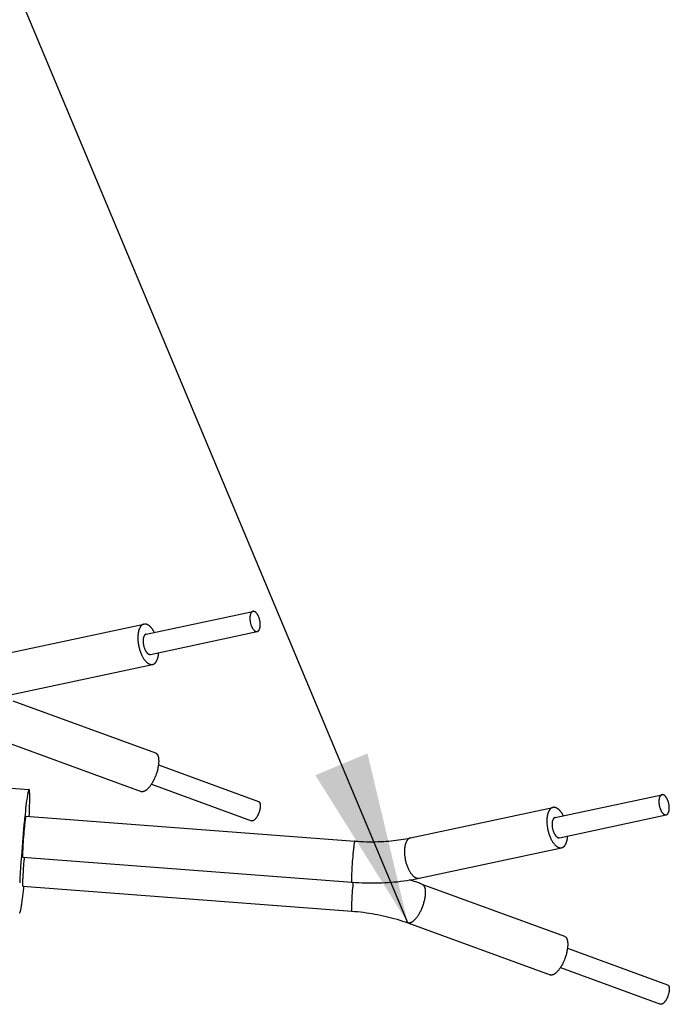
# Model space of a CAD drawing. Extents: x 0 to 1189, y 0 to 841.
# Tile 53 of 84: x 433 to 445, y 110 to 127. Entities that reach past the tile are written whole.
import ezdxf

# ---------------------------------------------------------------- set-up
doc = ezdxf.new("R2010")
doc.units = 0
doc.header["$LTSCALE"] = 65.395
doc.layers.get('0').update_dxf_attribs({"linetype": 'CONTINUOUS'})
doc.layers.add('mg_3b_BL7', color=7, linetype='CONTINUOUS')
doc.styles.get("Standard").update_dxf_attribs({"font": 'txt', "width": 0.8})
doc.dimstyles.get("Standard").update_dxf_attribs({"dimtxt": 3, "dimasz": 3, "dimexe": 2, "dimexo": 0, "dimtad": 1, "dimtxsty": 'STANDARD', "dimblk": '_ARROW_FILLED', "dimblk1": '_ARROW_FILLED', "dimblk2": '_ARROW_FILLED', "dimcen": 0.09, "dimazin": 3, "dimtol": 1, "dimtp": 0.01, "dimtm": 0.01, "dimtfac": 1, "dimtofl": 0, "dimtmove": 0, "dimatfit": 3, "dimtolj": 1})

# ---------------------------------------------------------------- blocks, each defined once
blk = doc.blocks.new('_ARROW_FILLED')
at = {"color": 0, "linetype": 'BYBLOCK'}
blk.add_solid([(0, 0), (-1, 0.1667), (-1, -0.1667)], dxfattribs=at)
blk = doc.blocks.new('MG_3B_BL7', base_point=(346.87, 129.966))
at = {"layer": 'mg_3b_BL7', "color": 2, "linetype": 'CONTINUOUS'}
for p, q in [((435.587, 116.187), (437.451, 116.586)), ((433.065, 115.831), (435.549, 116.363)), ((435.662, 115.835), (437.526, 116.234)), ((433.216, 115.127), (435.7, 115.659)), ((433.264, 115.024), (435.748, 114.116)), ((415.613, 114.833), (433.545, 113.475)), ((433.017, 114.348), (435.501, 113.439)), ((435.802, 113.904), (437.55, 113.265)), ((435.679, 113.566), (437.427, 112.927)), ((442.724, 112.986), (444.587, 113.385)), ((440.202, 112.63), (442.686, 113.162)), ((433.49, 113.009), (439.228, 112.574)), ((442.799, 112.634), (444.663, 113.033)), ((440.352, 111.926), (442.837, 112.458)), ((433.436, 112.291), (439.174, 111.856)), ((433.436, 111.787), (439.174, 111.352)), ((440.401, 111.823), (442.885, 110.915)), ((440.153, 111.147), (442.638, 110.239)), ((442.939, 110.704), (444.687, 110.065)), ((442.815, 110.365), (444.563, 109.726))]:
    blk.add_line(p, q, dxfattribs=at)
for points in [[(437.451, 116.586), (437.449, 116.585), (437.448, 116.585), (437.446, 116.584), (437.444, 116.584), (437.443, 116.583), (437.441, 116.583), (437.44, 116.582), (437.439, 116.581), (437.437, 116.58), (437.436, 116.579), (437.434, 116.578), (437.433, 116.577), (437.432, 116.576), (437.43, 116.575), (437.429, 116.574), (437.427, 116.572), (437.426, 116.571), (437.425, 116.569), (437.423, 116.568), (437.422, 116.566), (437.421, 116.564), (437.42, 116.563), (437.418, 116.561), (437.417, 116.559), (437.416, 116.557), (437.415, 116.556), (437.414, 116.554), (437.413, 116.552), (437.413, 116.55), (437.412, 116.548), (437.411, 116.546), (437.41, 116.544), (437.409, 116.541), (437.408, 116.538), (437.407, 116.535), (437.406, 116.532), (437.405, 116.529), (437.404, 116.526), (437.403, 116.523), (437.403, 116.52), (437.402, 116.517), (437.401, 116.513), (437.401, 116.51), (437.4, 116.507), (437.4, 116.504), (437.399, 116.501), (437.399, 116.498), (437.399, 116.495)], [(437.578, 116.325), (437.579, 116.333), (437.579, 116.34), (437.579, 116.348), (437.579, 116.356), (437.579, 116.364), (437.579, 116.371), (437.578, 116.379), (437.578, 116.387), (437.577, 116.394), (437.576, 116.402), (437.575, 116.41), (437.573, 116.417), (437.572, 116.425), (437.57, 116.433), (437.568, 116.441), (437.566, 116.448), (437.564, 116.456), (437.562, 116.464), (437.559, 116.471), (437.557, 116.479), (437.554, 116.486), (437.551, 116.493), (437.547, 116.5), (437.544, 116.508), (437.541, 116.514), (437.538, 116.52), (437.534, 116.526), (437.53, 116.532), (437.527, 116.538), (437.523, 116.544), (437.52, 116.547), (437.517, 116.551), (437.515, 116.554), (437.512, 116.557), (437.509, 116.561), (437.506, 116.564), (437.502, 116.567), (437.499, 116.57), (437.497, 116.571), (437.494, 116.573), (437.492, 116.575), (437.489, 116.577), (437.487, 116.578), (437.484, 116.58), (437.481, 116.581), (437.479, 116.582), (437.476, 116.583), (437.473, 116.584), (437.47, 116.585), (437.467, 116.586), (437.465, 116.586), (437.462, 116.586), (437.459, 116.587), (437.456, 116.587), (437.453, 116.586), (437.451, 116.586)], [(437.399, 116.495), (437.398, 116.487), (437.398, 116.479), (437.397, 116.471), (437.397, 116.464), (437.397, 116.456), (437.398, 116.448), (437.398, 116.441), (437.399, 116.433), (437.4, 116.425), (437.401, 116.417), (437.402, 116.41), (437.403, 116.402), (437.405, 116.394), (437.407, 116.387), (437.408, 116.379), (437.41, 116.371), (437.413, 116.364), (437.415, 116.356), (437.417, 116.349), (437.42, 116.341), (437.423, 116.334), (437.426, 116.326), (437.429, 116.319), (437.433, 116.312), (437.436, 116.306), (437.439, 116.3), (437.443, 116.294), (437.446, 116.288), (437.45, 116.282), (437.454, 116.276), (437.457, 116.273), (437.459, 116.269), (437.462, 116.266), (437.465, 116.262), (437.468, 116.259), (437.471, 116.256), (437.474, 116.253), (437.478, 116.25), (437.48, 116.248), (437.483, 116.246), (437.485, 116.245), (437.487, 116.243), (437.49, 116.241), (437.493, 116.24), (437.495, 116.239), (437.498, 116.237), (437.501, 116.236), (437.504, 116.235), (437.506, 116.235), (437.509, 116.234), (437.512, 116.233), (437.515, 116.233), (437.518, 116.233), (437.52, 116.233), (437.523, 116.233), (437.526, 116.234)], [(435.549, 116.363), (435.546, 116.362), (435.543, 116.361), (435.54, 116.36), (435.537, 116.359), (435.534, 116.358), (435.531, 116.357), (435.528, 116.355), (435.525, 116.354), (435.523, 116.352), (435.52, 116.35), (435.517, 116.348), (435.514, 116.346), (435.512, 116.344), (435.509, 116.342), (435.506, 116.339), (435.503, 116.336), (435.5, 116.333), (435.497, 116.33), (435.495, 116.327), (435.492, 116.323), (435.49, 116.32), (435.487, 116.317), (435.485, 116.313), (435.483, 116.31), (435.481, 116.306), (435.479, 116.303), (435.477, 116.299), (435.475, 116.295), (435.473, 116.291), (435.472, 116.288), (435.47, 116.284), (435.468, 116.28), (435.466, 116.274), (435.464, 116.268), (435.462, 116.262), (435.46, 116.256), (435.458, 116.25), (435.456, 116.243), (435.455, 116.237), (435.453, 116.231), (435.452, 116.225), (435.451, 116.218), (435.45, 116.212), (435.449, 116.206), (435.448, 116.199), (435.447, 116.193), (435.446, 116.187), (435.446, 116.18)], [(435.731, 116.218), (435.727, 116.225), (435.723, 116.232), (435.719, 116.239), (435.715, 116.246), (435.711, 116.252), (435.707, 116.259), (435.703, 116.266), (435.698, 116.272), (435.693, 116.279), (435.689, 116.285), (435.685, 116.29), (435.681, 116.295), (435.676, 116.3), (435.672, 116.305), (435.668, 116.31), (435.663, 116.314), (435.659, 116.319), (435.654, 116.323), (435.651, 116.327), (435.647, 116.33), (435.643, 116.333), (435.639, 116.336), (435.635, 116.339), (435.631, 116.342), (435.627, 116.345), (435.623, 116.347), (435.619, 116.35), (435.615, 116.351), (435.612, 116.353), (435.609, 116.355), (435.606, 116.356), (435.602, 116.357), (435.599, 116.359), (435.595, 116.36), (435.592, 116.361), (435.588, 116.362), (435.585, 116.363), (435.581, 116.363), (435.578, 116.364), (435.574, 116.364), (435.571, 116.364), (435.567, 116.365), (435.563, 116.365), (435.56, 116.364), (435.556, 116.364), (435.553, 116.364), (435.549, 116.363)], [(437.526, 116.234), (437.528, 116.234), (437.529, 116.235), (437.531, 116.235), (437.532, 116.236), (437.534, 116.236), (437.535, 116.237), (437.537, 116.238), (437.538, 116.239), (437.539, 116.239), (437.541, 116.24), (437.542, 116.241), (437.544, 116.242), (437.545, 116.243), (437.546, 116.245), (437.548, 116.246), (437.549, 116.247), (437.551, 116.249), (437.552, 116.25), (437.553, 116.252), (437.555, 116.254), (437.556, 116.255), (437.557, 116.257), (437.558, 116.259), (437.559, 116.26), (437.56, 116.262), (437.561, 116.264), (437.562, 116.266), (437.563, 116.268), (437.564, 116.27), (437.565, 116.271), (437.566, 116.273), (437.567, 116.275), (437.568, 116.278), (437.569, 116.281), (437.57, 116.284), (437.571, 116.287), (437.572, 116.291), (437.573, 116.294), (437.573, 116.297), (437.574, 116.3), (437.575, 116.303), (437.575, 116.306), (437.576, 116.309), (437.576, 116.312), (437.577, 116.316), (437.577, 116.319), (437.578, 116.322), (437.578, 116.325)], [(435.446, 116.18), (435.444, 116.165), (435.443, 116.15), (435.443, 116.134), (435.443, 116.119), (435.443, 116.103), (435.444, 116.088), (435.445, 116.073), (435.446, 116.057), (435.448, 116.042), (435.45, 116.026), (435.452, 116.011), (435.455, 115.996), (435.458, 115.98), (435.461, 115.965), (435.465, 115.949), (435.469, 115.934), (435.474, 115.919), (435.478, 115.903), (435.483, 115.888), (435.489, 115.873), (435.494, 115.859), (435.5, 115.844), (435.507, 115.83), (435.513, 115.815), (435.519, 115.805), (435.524, 115.794), (435.53, 115.784), (435.536, 115.773), (435.543, 115.763), (435.549, 115.753), (435.556, 115.744), (435.562, 115.735), (435.568, 115.727), (435.575, 115.72), (435.582, 115.712), (435.589, 115.705), (435.596, 115.698), (435.604, 115.691), (435.609, 115.687), (435.614, 115.683), (435.619, 115.68), (435.624, 115.676), (435.63, 115.673), (435.635, 115.67), (435.641, 115.667), (435.647, 115.664), (435.653, 115.662), (435.658, 115.661), (435.663, 115.66), (435.669, 115.659), (435.674, 115.658), (435.679, 115.657), (435.684, 115.657), (435.69, 115.657), (435.695, 115.658), (435.7, 115.659)], [(435.535, 116.096), (435.535, 116.088), (435.534, 116.08), (435.534, 116.073), (435.534, 116.065), (435.534, 116.057), (435.534, 116.049), (435.535, 116.042), (435.536, 116.034), (435.536, 116.026), (435.537, 116.019), (435.539, 116.011), (435.54, 116.003), (435.541, 115.996), (435.543, 115.988), (435.545, 115.98), (435.547, 115.972), (435.549, 115.965), (435.551, 115.957), (435.554, 115.95), (435.557, 115.942), (435.559, 115.935), (435.562, 115.928), (435.566, 115.92), (435.569, 115.913), (435.572, 115.907), (435.576, 115.901), (435.579, 115.895), (435.583, 115.889), (435.587, 115.883), (435.59, 115.877), (435.593, 115.874), (435.596, 115.87), (435.598, 115.867), (435.601, 115.863), (435.604, 115.86), (435.608, 115.857), (435.611, 115.854), (435.614, 115.851), (435.617, 115.849), (435.619, 115.848), (435.621, 115.846), (435.624, 115.844), (435.627, 115.843), (435.629, 115.841), (435.632, 115.84), (435.635, 115.839), (435.637, 115.838), (435.64, 115.837), (435.643, 115.836), (435.646, 115.835), (435.648, 115.835), (435.651, 115.834), (435.654, 115.834), (435.657, 115.834), (435.66, 115.834), (435.662, 115.835)], [(435.587, 116.187), (435.586, 116.187), (435.584, 116.186), (435.582, 116.186), (435.581, 116.185), (435.579, 116.184), (435.578, 116.184), (435.577, 116.183), (435.575, 116.182), (435.574, 116.181), (435.572, 116.181), (435.571, 116.18), (435.57, 116.179), (435.568, 116.178), (435.567, 116.176), (435.565, 116.175), (435.564, 116.173), (435.562, 116.172), (435.561, 116.17), (435.56, 116.169), (435.558, 116.167), (435.557, 116.166), (435.556, 116.164), (435.555, 116.162), (435.554, 116.16), (435.553, 116.159), (435.552, 116.157), (435.551, 116.155), (435.55, 116.153), (435.549, 116.151), (435.548, 116.149), (435.547, 116.147), (435.547, 116.145), (435.545, 116.142), (435.544, 116.139), (435.543, 116.136), (435.542, 116.133), (435.541, 116.13), (435.541, 116.127), (435.54, 116.124), (435.539, 116.121), (435.538, 116.118), (435.538, 116.115), (435.537, 116.112), (435.537, 116.108), (435.536, 116.105), (435.536, 116.102), (435.536, 116.099), (435.535, 116.096)], [(435.7, 115.659), (435.703, 115.66), (435.706, 115.661), (435.71, 115.662), (435.713, 115.663), (435.716, 115.664), (435.719, 115.665), (435.721, 115.667), (435.724, 115.668), (435.727, 115.67), (435.73, 115.672), (435.733, 115.674), (435.735, 115.676), (435.738, 115.678), (435.741, 115.68), (435.744, 115.683), (435.747, 115.686), (435.75, 115.689), (435.752, 115.692), (435.755, 115.695), (435.758, 115.699), (435.76, 115.702), (435.762, 115.705), (435.765, 115.709), (435.767, 115.712), (435.769, 115.716), (435.771, 115.719), (435.773, 115.723), (435.775, 115.727), (435.776, 115.731), (435.778, 115.734), (435.78, 115.738), (435.781, 115.742), (435.784, 115.748), (435.786, 115.754), (435.788, 115.76), (435.79, 115.766), (435.792, 115.772), (435.793, 115.779), (435.795, 115.785), (435.796, 115.791), (435.798, 115.797), (435.799, 115.804), (435.8, 115.81), (435.801, 115.816), (435.802, 115.823), (435.803, 115.829), (435.803, 115.835), (435.804, 115.842)], [(435.748, 114.116), (435.751, 114.115), (435.754, 114.114), (435.756, 114.112), (435.758, 114.111), (435.761, 114.109), (435.763, 114.108), (435.765, 114.106), (435.767, 114.104), (435.769, 114.102), (435.771, 114.1), (435.773, 114.098), (435.775, 114.096), (435.777, 114.094), (435.778, 114.091), (435.78, 114.089), (435.782, 114.086), (435.783, 114.084), (435.785, 114.081), (435.786, 114.079), (435.788, 114.076), (435.789, 114.073), (435.79, 114.071), (435.791, 114.068), (435.792, 114.065), (435.794, 114.062), (435.795, 114.06), (435.796, 114.057), (435.796, 114.054), (435.797, 114.051), (435.799, 114.047), (435.8, 114.042), (435.801, 114.037), (435.802, 114.033), (435.803, 114.028), (435.803, 114.024), (435.804, 114.019), (435.805, 114.015), (435.805, 114.01), (435.806, 114.006), (435.806, 114.001), (435.806, 113.997), (435.806, 113.992), (435.807, 113.984), (435.807, 113.976), (435.807, 113.968), (435.807, 113.96), (435.806, 113.952), (435.806, 113.944), (435.806, 113.936), (435.805, 113.928), (435.804, 113.92)], [(435.804, 113.92), (435.802, 113.903), (435.8, 113.887), (435.797, 113.87), (435.794, 113.854), (435.791, 113.838), (435.787, 113.821), (435.783, 113.805), (435.778, 113.789), (435.773, 113.773), (435.768, 113.757), (435.763, 113.741), (435.756, 113.723), (435.75, 113.705), (435.742, 113.688), (435.735, 113.67), (435.727, 113.653), (435.72, 113.639), (435.713, 113.626), (435.706, 113.612), (435.699, 113.599), (435.691, 113.586), (435.683, 113.573), (435.676, 113.562), (435.668, 113.55), (435.66, 113.539), (435.652, 113.529), (435.644, 113.518), (435.635, 113.508), (435.63, 113.502), (435.624, 113.495), (435.619, 113.49), (435.613, 113.484), (435.607, 113.478), (435.6, 113.472), (435.594, 113.467), (435.587, 113.462), (435.583, 113.459), (435.579, 113.456), (435.574, 113.454), (435.57, 113.451), (435.566, 113.449), (435.561, 113.447), (435.556, 113.445), (435.552, 113.443), (435.547, 113.441), (435.543, 113.439), (435.538, 113.438), (435.533, 113.437), (435.529, 113.437), (435.524, 113.436), (435.519, 113.436), (435.515, 113.436), (435.51, 113.437), (435.506, 113.438), (435.501, 113.439)], [(433.545, 113.475), (433.544, 113.475), (433.543, 113.474), (433.542, 113.474), (433.541, 113.473), (433.54, 113.472), (433.54, 113.471), (433.539, 113.47), (433.539, 113.468), (433.538, 113.467), (433.537, 113.464), (433.536, 113.46), (433.535, 113.457), (433.534, 113.454), (433.533, 113.451), (433.532, 113.447), (433.531, 113.443), (433.529, 113.437), (433.528, 113.43), (433.526, 113.424), (433.525, 113.417), (433.523, 113.41), (433.522, 113.403), (433.519, 113.389), (433.517, 113.375), (433.515, 113.361), (433.513, 113.348), (433.509, 113.325), (433.506, 113.301), (433.502, 113.278), (433.497, 113.236), (433.491, 113.195), (433.485, 113.144), (433.48, 113.094), (433.474, 113.044), (433.469, 112.993)], [(433.548, 113.005), (433.55, 113.054), (433.552, 113.103), (433.554, 113.152), (433.555, 113.2), (433.556, 113.241), (433.557, 113.281), (433.557, 113.304), (433.557, 113.327), (433.557, 113.349), (433.557, 113.363), (433.557, 113.376), (433.556, 113.39), (433.556, 113.403), (433.556, 113.41), (433.555, 113.417), (433.555, 113.423), (433.555, 113.43), (433.554, 113.436), (433.553, 113.443), (433.553, 113.446), (433.553, 113.45), (433.552, 113.454), (433.552, 113.457), (433.551, 113.46), (433.55, 113.463), (433.55, 113.467), (433.549, 113.468), (433.549, 113.469), (433.549, 113.47), (433.548, 113.471), (433.548, 113.473), (433.547, 113.473), (433.546, 113.474), (433.546, 113.475), (433.545, 113.475)], [(444.535, 113.294), (444.535, 113.286), (444.534, 113.278), (444.534, 113.271), (444.534, 113.263), (444.534, 113.255), (444.535, 113.247), (444.535, 113.24), (444.536, 113.232), (444.537, 113.224), (444.538, 113.217), (444.539, 113.209), (444.54, 113.201), (444.542, 113.193), (444.543, 113.186), (444.545, 113.178), (444.547, 113.17), (444.549, 113.163), (444.552, 113.155), (444.554, 113.148), (444.557, 113.14), (444.56, 113.133), (444.563, 113.125), (444.566, 113.118), (444.569, 113.111), (444.573, 113.105), (444.576, 113.099), (444.579, 113.093), (444.583, 113.087), (444.587, 113.081), (444.591, 113.075), (444.593, 113.072), (444.596, 113.068), (444.599, 113.065), (444.602, 113.061), (444.605, 113.058), (444.608, 113.055), (444.611, 113.052), (444.615, 113.049), (444.617, 113.047), (444.619, 113.045), (444.622, 113.044), (444.624, 113.042), (444.627, 113.041), (444.629, 113.039), (444.632, 113.038), (444.635, 113.037), (444.638, 113.035), (444.64, 113.035), (444.643, 113.034), (444.646, 113.033), (444.649, 113.033), (444.652, 113.032), (444.654, 113.032), (444.657, 113.032), (444.66, 113.032), (444.663, 113.033)], [(444.587, 113.385), (444.586, 113.385), (444.584, 113.384), (444.583, 113.384), (444.581, 113.383), (444.58, 113.382), (444.578, 113.382), (444.577, 113.381), (444.575, 113.38), (444.574, 113.379), (444.573, 113.378), (444.571, 113.377), (444.57, 113.377), (444.569, 113.375), (444.567, 113.374), (444.566, 113.373), (444.564, 113.371), (444.563, 113.37), (444.561, 113.368), (444.56, 113.367), (444.559, 113.365), (444.558, 113.363), (444.556, 113.362), (444.555, 113.36), (444.554, 113.358), (444.553, 113.356), (444.552, 113.355), (444.551, 113.353), (444.55, 113.351), (444.549, 113.349), (444.549, 113.347), (444.548, 113.345), (444.547, 113.343), (444.546, 113.34), (444.545, 113.337), (444.544, 113.334), (444.543, 113.331), (444.542, 113.328), (444.541, 113.325), (444.54, 113.322), (444.539, 113.319), (444.539, 113.316), (444.538, 113.313), (444.538, 113.309), (444.537, 113.306), (444.537, 113.303), (444.536, 113.3), (444.536, 113.297), (444.535, 113.294)], [(444.715, 113.124), (444.715, 113.132), (444.716, 113.14), (444.716, 113.147), (444.716, 113.155), (444.716, 113.163), (444.716, 113.17), (444.715, 113.178), (444.714, 113.186), (444.714, 113.194), (444.713, 113.201), (444.711, 113.209), (444.71, 113.217), (444.708, 113.224), (444.707, 113.232), (444.705, 113.24), (444.703, 113.247), (444.701, 113.255), (444.698, 113.263), (444.696, 113.27), (444.693, 113.278), (444.69, 113.285), (444.687, 113.292), (444.684, 113.3), (444.681, 113.307), (444.678, 113.313), (444.674, 113.319), (444.671, 113.325), (444.667, 113.331), (444.663, 113.337), (444.659, 113.343), (444.657, 113.346), (444.654, 113.35), (444.651, 113.353), (444.649, 113.356), (444.646, 113.36), (444.642, 113.363), (444.639, 113.366), (444.636, 113.369), (444.633, 113.371), (444.631, 113.372), (444.628, 113.374), (444.626, 113.376), (444.623, 113.377), (444.621, 113.379), (444.618, 113.38), (444.615, 113.381), (444.613, 113.382), (444.61, 113.383), (444.607, 113.384), (444.604, 113.385), (444.601, 113.385), (444.599, 113.386), (444.596, 113.386), (444.593, 113.386), (444.59, 113.385), (444.587, 113.385)], [(437.578, 113.168), (437.577, 113.159), (437.576, 113.151), (437.575, 113.143), (437.573, 113.135), (437.571, 113.126), (437.569, 113.118), (437.567, 113.11), (437.565, 113.102), (437.563, 113.094), (437.56, 113.086), (437.557, 113.078), (437.555, 113.07), (437.552, 113.062), (437.548, 113.054), (437.545, 113.047), (437.542, 113.039), (437.538, 113.031), (437.534, 113.024), (437.53, 113.016), (437.526, 113.009), (437.522, 113.001), (437.517, 112.994), (437.514, 112.988), (437.51, 112.983), (437.506, 112.977), (437.502, 112.972), (437.498, 112.967), (437.494, 112.962), (437.491, 112.958), (437.488, 112.955), (437.485, 112.952), (437.482, 112.949), (437.479, 112.947), (437.476, 112.944), (437.473, 112.941), (437.469, 112.939), (437.467, 112.937), (437.465, 112.936), (437.463, 112.934), (437.461, 112.933), (437.459, 112.932), (437.456, 112.931), (437.454, 112.93), (437.452, 112.929), (437.45, 112.928), (437.447, 112.927), (437.445, 112.927), (437.443, 112.926), (437.44, 112.926), (437.438, 112.926), (437.436, 112.926), (437.433, 112.926), (437.431, 112.926), (437.429, 112.927), (437.427, 112.927)], [(437.55, 113.265), (437.551, 113.265), (437.553, 113.264), (437.554, 113.264), (437.555, 113.263), (437.556, 113.262), (437.557, 113.261), (437.558, 113.261), (437.56, 113.26), (437.561, 113.259), (437.562, 113.258), (437.562, 113.257), (437.563, 113.256), (437.564, 113.254), (437.565, 113.253), (437.566, 113.252), (437.567, 113.251), (437.568, 113.25), (437.568, 113.248), (437.569, 113.247), (437.57, 113.246), (437.57, 113.244), (437.571, 113.243), (437.572, 113.242), (437.572, 113.24), (437.573, 113.239), (437.573, 113.237), (437.574, 113.236), (437.574, 113.235), (437.575, 113.233), (437.575, 113.231), (437.576, 113.229), (437.576, 113.226), (437.577, 113.224), (437.577, 113.222), (437.578, 113.22), (437.578, 113.217), (437.578, 113.215), (437.578, 113.213), (437.579, 113.21), (437.579, 113.208), (437.579, 113.206), (437.579, 113.204), (437.579, 113.2), (437.579, 113.196), (437.579, 113.192), (437.579, 113.188), (437.579, 113.184), (437.579, 113.18), (437.579, 113.176), (437.578, 113.172), (437.578, 113.168)], [(442.686, 113.162), (442.683, 113.161), (442.68, 113.16), (442.677, 113.159), (442.674, 113.158), (442.671, 113.157), (442.668, 113.156), (442.665, 113.154), (442.662, 113.153), (442.659, 113.151), (442.657, 113.149), (442.654, 113.147), (442.651, 113.145), (442.649, 113.143), (442.646, 113.141), (442.642, 113.138), (442.64, 113.135), (442.637, 113.132), (442.634, 113.129), (442.631, 113.126), (442.629, 113.123), (442.627, 113.119), (442.624, 113.116), (442.622, 113.112), (442.62, 113.109), (442.618, 113.105), (442.616, 113.102), (442.614, 113.098), (442.612, 113.094), (442.61, 113.09), (442.608, 113.087), (442.607, 113.083), (442.605, 113.079), (442.603, 113.073), (442.601, 113.067), (442.599, 113.061), (442.597, 113.055), (442.595, 113.049), (442.593, 113.042), (442.592, 113.036), (442.59, 113.03), (442.589, 113.024), (442.588, 113.017), (442.587, 113.011), (442.586, 113.005), (442.585, 112.999), (442.584, 112.992), (442.583, 112.986), (442.582, 112.98)], [(442.867, 113.017), (442.864, 113.024), (442.86, 113.031), (442.856, 113.038), (442.852, 113.045), (442.848, 113.051), (442.844, 113.058), (442.839, 113.065), (442.835, 113.071), (442.83, 113.078), (442.825, 113.084), (442.821, 113.089), (442.817, 113.094), (442.813, 113.099), (442.809, 113.104), (442.805, 113.109), (442.8, 113.114), (442.796, 113.118), (442.791, 113.123), (442.787, 113.126), (442.784, 113.129), (442.78, 113.132), (442.776, 113.135), (442.772, 113.138), (442.768, 113.141), (442.764, 113.144), (442.76, 113.146), (442.755, 113.149), (442.752, 113.151), (442.749, 113.152), (442.746, 113.154), (442.742, 113.155), (442.739, 113.156), (442.736, 113.158), (442.732, 113.159), (442.729, 113.16), (442.725, 113.161), (442.722, 113.162), (442.718, 113.162), (442.714, 113.163), (442.711, 113.163), (442.707, 113.164), (442.704, 113.164), (442.7, 113.164), (442.697, 113.164), (442.693, 113.163), (442.69, 113.163), (442.686, 113.162)], [(444.663, 113.033), (444.664, 113.033), (444.666, 113.034), (444.667, 113.034), (444.669, 113.035), (444.67, 113.035), (444.672, 113.036), (444.673, 113.037), (444.675, 113.038), (444.676, 113.038), (444.678, 113.039), (444.679, 113.04), (444.68, 113.041), (444.682, 113.042), (444.683, 113.044), (444.685, 113.045), (444.686, 113.046), (444.688, 113.048), (444.689, 113.049), (444.69, 113.051), (444.691, 113.053), (444.693, 113.054), (444.694, 113.056), (444.695, 113.058), (444.696, 113.06), (444.697, 113.061), (444.698, 113.063), (444.699, 113.065), (444.7, 113.067), (444.701, 113.069), (444.702, 113.071), (444.703, 113.073), (444.703, 113.074), (444.704, 113.077), (444.706, 113.08), (444.707, 113.084), (444.708, 113.087), (444.708, 113.09), (444.709, 113.093), (444.71, 113.096), (444.711, 113.099), (444.711, 113.102), (444.712, 113.105), (444.713, 113.108), (444.713, 113.111), (444.714, 113.115), (444.714, 113.118), (444.714, 113.121), (444.715, 113.124)], [(433.49, 113.009), (433.49, 113.009), (433.489, 113.009), (433.489, 113.009), (433.489, 113.008), (433.489, 113.008), (433.488, 113.007), (433.488, 113.007), (433.488, 113.006), (433.488, 113.006), (433.487, 113.005), (433.487, 113.003), (433.487, 113.002), (433.486, 113.001), (433.486, 113), (433.486, 112.998), (433.485, 112.997), (433.485, 112.995), (433.484, 112.992), (433.484, 112.99), (433.483, 112.987), (433.483, 112.985), (433.482, 112.982), (433.481, 112.977), (433.48, 112.972), (433.479, 112.966), (433.479, 112.961), (433.477, 112.953), (433.476, 112.944), (433.475, 112.935), (433.473, 112.92), (433.471, 112.904), (433.469, 112.886), (433.467, 112.867), (433.463, 112.83)], [(442.582, 112.98), (442.581, 112.964), (442.58, 112.949), (442.58, 112.933), (442.579, 112.918), (442.58, 112.903), (442.58, 112.887), (442.582, 112.872), (442.583, 112.856), (442.585, 112.841), (442.587, 112.825), (442.589, 112.81), (442.592, 112.795), (442.595, 112.779), (442.598, 112.764), (442.602, 112.748), (442.606, 112.733), (442.61, 112.718), (442.615, 112.703), (442.62, 112.687), (442.625, 112.673), (442.631, 112.658), (442.637, 112.643), (442.643, 112.629), (442.65, 112.614), (442.656, 112.604), (442.661, 112.593), (442.667, 112.583), (442.673, 112.572), (442.679, 112.562), (442.686, 112.552), (442.693, 112.543), (442.699, 112.534), (442.705, 112.527), (442.712, 112.519), (442.719, 112.511), (442.726, 112.504), (442.733, 112.497), (442.741, 112.49), (442.745, 112.486), (442.751, 112.482), (442.756, 112.479), (442.761, 112.475), (442.767, 112.472), (442.772, 112.469), (442.778, 112.466), (442.784, 112.464), (442.79, 112.461), (442.795, 112.46), (442.8, 112.459), (442.805, 112.458), (442.811, 112.457), (442.816, 112.456), (442.821, 112.456), (442.827, 112.457), (442.832, 112.457), (442.837, 112.458)], [(442.724, 112.986), (442.722, 112.986), (442.721, 112.985), (442.719, 112.985), (442.718, 112.984), (442.716, 112.984), (442.715, 112.983), (442.713, 112.982), (442.712, 112.981), (442.71, 112.981), (442.709, 112.98), (442.708, 112.979), (442.706, 112.978), (442.705, 112.977), (442.704, 112.975), (442.702, 112.974), (442.701, 112.973), (442.699, 112.971), (442.698, 112.97), (442.697, 112.968), (442.695, 112.966), (442.694, 112.965), (442.693, 112.963), (442.692, 112.961), (442.691, 112.959), (442.69, 112.958), (442.689, 112.956), (442.688, 112.954), (442.687, 112.952), (442.686, 112.95), (442.685, 112.948), (442.684, 112.946), (442.683, 112.945), (442.682, 112.942), (442.681, 112.939), (442.68, 112.935), (442.679, 112.932), (442.678, 112.929), (442.677, 112.926), (442.677, 112.923), (442.676, 112.92), (442.675, 112.917), (442.675, 112.914), (442.674, 112.911), (442.674, 112.907), (442.673, 112.904), (442.673, 112.901), (442.672, 112.898), (442.672, 112.895)], [(433.463, 112.83), (433.459, 112.785), (433.455, 112.74), (433.451, 112.696), (433.447, 112.651), (433.444, 112.604), (433.441, 112.558), (433.438, 112.515), (433.436, 112.471), (433.435, 112.446), (433.434, 112.422), (433.433, 112.397), (433.432, 112.381), (433.432, 112.366), (433.432, 112.353), (433.432, 112.34), (433.432, 112.333), (433.432, 112.326), (433.432, 112.319), (433.432, 112.315), (433.432, 112.311), (433.432, 112.307), (433.433, 112.303), (433.433, 112.301), (433.433, 112.299), (433.433, 112.298), (433.434, 112.296), (433.434, 112.294), (433.434, 112.293), (433.434, 112.293), (433.435, 112.292), (433.435, 112.292), (433.435, 112.291), (433.436, 112.291)], [(442.672, 112.895), (442.671, 112.887), (442.671, 112.879), (442.671, 112.872), (442.671, 112.864), (442.671, 112.856), (442.671, 112.849), (442.672, 112.841), (442.672, 112.833), (442.673, 112.825), (442.674, 112.818), (442.675, 112.81), (442.677, 112.802), (442.678, 112.795), (442.68, 112.787), (442.682, 112.779), (442.684, 112.772), (442.686, 112.764), (442.688, 112.756), (442.691, 112.749), (442.693, 112.741), (442.696, 112.734), (442.699, 112.727), (442.702, 112.719), (442.706, 112.712), (442.709, 112.706), (442.712, 112.7), (442.716, 112.694), (442.719, 112.688), (442.723, 112.682), (442.727, 112.676), (442.73, 112.673), (442.732, 112.669), (442.735, 112.666), (442.738, 112.663), (442.741, 112.659), (442.744, 112.656), (442.748, 112.653), (442.751, 112.65), (442.753, 112.648), (442.756, 112.647), (442.758, 112.645), (442.761, 112.643), (442.763, 112.642), (442.766, 112.64), (442.769, 112.639), (442.771, 112.638), (442.774, 112.637), (442.777, 112.636), (442.78, 112.635), (442.782, 112.634), (442.785, 112.634), (442.788, 112.633), (442.791, 112.633), (442.794, 112.633), (442.797, 112.634), (442.799, 112.634)], [(439.228, 112.574), (439.279, 112.571), (439.33, 112.568), (439.38, 112.566), (439.431, 112.564), (439.482, 112.563), (439.533, 112.563), (439.583, 112.563), (439.634, 112.565), (439.685, 112.566), (439.736, 112.569), (439.778, 112.572), (439.821, 112.575), (439.864, 112.579), (439.906, 112.583), (439.949, 112.588), (439.991, 112.594), (440.033, 112.6), (440.076, 112.606), (440.118, 112.614), (440.16, 112.622), (440.202, 112.63)], [(440.202, 112.63), (440.198, 112.63), (440.195, 112.629), (440.192, 112.628), (440.189, 112.627), (440.186, 112.625), (440.183, 112.624), (440.18, 112.622), (440.177, 112.621), (440.175, 112.619), (440.172, 112.617), (440.169, 112.616), (440.167, 112.614), (440.164, 112.612), (440.161, 112.609), (440.158, 112.606), (440.155, 112.603), (440.152, 112.6), (440.149, 112.597), (440.147, 112.594), (440.144, 112.591), (440.142, 112.587), (440.14, 112.584), (440.137, 112.581), (440.135, 112.577), (440.133, 112.574), (440.131, 112.57), (440.129, 112.566), (440.127, 112.562), (440.125, 112.559), (440.124, 112.555), (440.122, 112.551), (440.121, 112.547), (440.118, 112.541), (440.116, 112.535), (440.114, 112.529), (440.112, 112.523), (440.11, 112.517), (440.109, 112.511), (440.107, 112.504), (440.106, 112.498), (440.104, 112.492), (440.103, 112.486), (440.102, 112.479), (440.101, 112.473), (440.1, 112.467), (440.099, 112.46), (440.098, 112.454), (440.098, 112.448)], [(442.837, 112.458), (442.84, 112.459), (442.843, 112.46), (442.846, 112.461), (442.849, 112.462), (442.852, 112.463), (442.855, 112.464), (442.858, 112.466), (442.861, 112.468), (442.864, 112.469), (442.867, 112.471), (442.869, 112.473), (442.872, 112.475), (442.875, 112.477), (442.878, 112.48), (442.881, 112.482), (442.884, 112.485), (442.886, 112.488), (442.889, 112.491), (442.892, 112.494), (442.894, 112.498), (442.897, 112.501), (442.899, 112.504), (442.901, 112.508), (442.903, 112.511), (442.906, 112.515), (442.908, 112.519), (442.909, 112.522), (442.911, 112.526), (442.913, 112.53), (442.915, 112.533), (442.916, 112.537), (442.918, 112.541), (442.92, 112.547), (442.923, 112.553), (442.925, 112.559), (442.927, 112.565), (442.928, 112.572), (442.93, 112.578), (442.932, 112.584), (442.933, 112.59), (442.934, 112.596), (442.936, 112.603), (442.937, 112.609), (442.938, 112.615), (442.939, 112.622), (442.939, 112.628), (442.94, 112.634), (442.941, 112.641)], [(439.228, 112.574), (439.228, 112.574), (439.228, 112.574), (439.227, 112.574), (439.227, 112.573), (439.227, 112.573), (439.227, 112.573), (439.226, 112.572), (439.226, 112.572), (439.226, 112.571), (439.226, 112.57), (439.225, 112.569), (439.225, 112.568), (439.224, 112.566), (439.224, 112.565), (439.224, 112.564), (439.223, 112.562), (439.223, 112.56), (439.222, 112.557), (439.222, 112.555), (439.221, 112.552), (439.221, 112.55), (439.22, 112.547), (439.219, 112.542), (439.218, 112.537), (439.218, 112.532), (439.217, 112.526), (439.215, 112.518), (439.214, 112.509), (439.213, 112.5), (439.211, 112.485), (439.209, 112.47), (439.207, 112.451), (439.205, 112.432), (439.201, 112.395)], [(440.098, 112.448), (440.096, 112.432), (440.095, 112.417), (440.095, 112.402), (440.095, 112.386), (440.095, 112.371), (440.096, 112.355), (440.097, 112.34), (440.098, 112.324), (440.1, 112.309), (440.102, 112.294), (440.105, 112.278), (440.107, 112.263), (440.11, 112.247), (440.114, 112.232), (440.117, 112.217), (440.121, 112.201), (440.126, 112.186), (440.13, 112.171), (440.135, 112.156), (440.141, 112.141), (440.146, 112.126), (440.152, 112.111), (440.159, 112.097), (440.166, 112.083), (440.171, 112.072), (440.176, 112.061), (440.182, 112.051), (440.188, 112.041), (440.195, 112.031), (440.201, 112.021), (440.208, 112.011), (440.214, 112.003), (440.221, 111.995), (440.227, 111.987), (440.234, 111.98), (440.241, 111.972), (440.248, 111.965), (440.256, 111.959), (440.261, 111.955), (440.266, 111.951), (440.271, 111.947), (440.276, 111.943), (440.282, 111.94), (440.287, 111.937), (440.293, 111.934), (440.299, 111.932), (440.305, 111.93), (440.31, 111.928), (440.315, 111.927), (440.321, 111.926), (440.326, 111.925), (440.331, 111.925), (440.337, 111.925), (440.342, 111.925), (440.347, 111.925), (440.352, 111.926)], [(433.41, 112.313), (433.403, 112.214), (433.396, 112.116), (433.39, 112.022), (433.385, 111.928), (433.381, 111.843)], [(433.38, 111.321), (433.381, 111.321)], [(439.201, 112.395), (439.197, 112.35), (439.193, 112.306), (439.189, 112.261), (439.185, 112.216), (439.182, 112.169), (439.179, 112.123), (439.176, 112.08), (439.174, 112.036), (439.173, 112.012), (439.172, 111.987), (439.171, 111.962), (439.17, 111.947), (439.17, 111.931), (439.17, 111.918), (439.17, 111.905), (439.17, 111.898), (439.17, 111.891), (439.17, 111.884), (439.17, 111.88), (439.17, 111.876), (439.17, 111.872), (439.171, 111.869), (439.171, 111.867), (439.171, 111.864), (439.172, 111.862), (439.172, 111.859), (439.172, 111.859), (439.172, 111.858), (439.173, 111.857), (439.173, 111.857), (439.173, 111.856), (439.174, 111.856)], [(433.453, 112.221), (433.45, 112.182), (433.447, 112.142), (433.444, 112.102), (433.441, 112.063), (433.439, 112.025), (433.437, 111.988), (433.435, 111.954), (433.434, 111.921), (433.433, 111.902), (433.432, 111.883), (433.432, 111.865), (433.432, 111.851), (433.432, 111.836), (433.432, 111.822), (433.432, 111.815), (433.432, 111.807), (433.432, 111.803), (433.433, 111.8), (433.433, 111.796), (433.433, 111.794), (433.433, 111.793), (433.434, 111.791), (433.434, 111.789), (433.434, 111.789), (433.435, 111.788), (433.435, 111.788), (433.435, 111.787), (433.436, 111.787)], [(439.174, 111.856), (439.235, 111.852), (439.296, 111.849), (439.357, 111.846), (439.418, 111.844), (439.479, 111.843), (439.534, 111.843), (439.589, 111.843), (439.644, 111.845), (439.699, 111.846), (439.754, 111.849), (439.809, 111.852), (439.864, 111.856), (439.918, 111.861), (439.973, 111.866), (440.028, 111.872), (440.082, 111.879), (440.136, 111.887), (440.191, 111.896), (440.245, 111.905), (440.299, 111.915), (440.352, 111.926)], [(433.381, 111.321), (433.382, 111.321), (433.383, 111.321), (433.384, 111.322), (433.385, 111.323), (433.385, 111.324), (433.386, 111.325), (433.386, 111.326), (433.387, 111.327), (433.387, 111.328), (433.389, 111.331), (433.39, 111.334), (433.391, 111.336), (433.391, 111.339), (433.392, 111.342), (433.393, 111.346), (433.394, 111.349), (433.396, 111.356), (433.398, 111.363), (433.399, 111.37), (433.401, 111.377), (433.402, 111.384), (433.405, 111.397), (433.407, 111.409), (433.409, 111.421), (433.411, 111.433), (433.414, 111.454), (433.417, 111.474), (433.42, 111.495), (433.424, 111.52), (433.427, 111.545), (433.43, 111.569), (433.436, 111.614), (433.441, 111.659), (433.447, 111.704), (433.452, 111.75)], [(439.196, 111.838), (439.192, 111.795), (439.189, 111.753), (439.185, 111.71), (439.182, 111.668), (439.179, 111.626), (439.177, 111.584), (439.175, 111.546), (439.173, 111.507), (439.172, 111.486), (439.171, 111.464), (439.17, 111.443), (439.17, 111.426), (439.17, 111.41), (439.17, 111.394), (439.17, 111.385), (439.17, 111.376), (439.17, 111.371), (439.171, 111.367), (439.171, 111.363), (439.171, 111.361), (439.171, 111.359), (439.172, 111.357), (439.172, 111.355), (439.172, 111.354), (439.173, 111.353), (439.173, 111.353), (439.173, 111.352), (439.174, 111.352)], [(440.401, 111.823), (440.403, 111.822), (440.406, 111.821), (440.408, 111.82), (440.41, 111.818), (440.413, 111.817), (440.415, 111.815), (440.417, 111.813), (440.419, 111.812), (440.421, 111.81), (440.423, 111.808), (440.425, 111.805), (440.427, 111.803), (440.429, 111.801), (440.431, 111.799), (440.432, 111.796), (440.434, 111.794), (440.435, 111.791), (440.437, 111.789), (440.438, 111.786), (440.44, 111.783), (440.441, 111.781), (440.442, 111.778), (440.443, 111.775), (440.445, 111.773), (440.446, 111.77), (440.447, 111.767), (440.448, 111.764), (440.449, 111.761), (440.449, 111.759), (440.451, 111.754), (440.452, 111.749), (440.453, 111.745), (440.454, 111.74), (440.455, 111.736), (440.456, 111.731), (440.456, 111.727), (440.457, 111.722), (440.457, 111.718), (440.458, 111.713), (440.458, 111.709), (440.458, 111.704), (440.458, 111.7), (440.459, 111.692), (440.459, 111.684), (440.459, 111.676), (440.459, 111.667), (440.459, 111.659), (440.458, 111.651), (440.458, 111.643), (440.457, 111.635), (440.456, 111.627)], [(440.456, 111.627), (440.454, 111.611), (440.452, 111.594), (440.449, 111.578), (440.446, 111.561), (440.443, 111.545), (440.439, 111.529), (440.435, 111.513), (440.43, 111.496), (440.426, 111.48), (440.42, 111.465), (440.415, 111.449), (440.409, 111.431), (440.402, 111.413), (440.394, 111.395), (440.387, 111.377), (440.379, 111.36), (440.372, 111.346), (440.365, 111.333), (440.358, 111.32), (440.351, 111.306), (440.343, 111.293), (440.335, 111.28), (440.328, 111.269), (440.32, 111.258), (440.312, 111.247), (440.304, 111.236), (440.296, 111.225), (440.287, 111.215), (440.282, 111.209), (440.277, 111.203), (440.271, 111.197), (440.265, 111.191), (440.259, 111.185), (440.253, 111.18), (440.246, 111.174), (440.239, 111.169), (440.235, 111.166), (440.231, 111.164), (440.226, 111.161), (440.222, 111.159), (440.218, 111.156), (440.213, 111.154), (440.209, 111.152), (440.204, 111.15), (440.199, 111.148), (440.195, 111.147), (440.19, 111.146), (440.185, 111.145), (440.181, 111.144), (440.176, 111.144), (440.171, 111.144), (440.167, 111.144), (440.162, 111.144), (440.158, 111.145), (440.153, 111.147)], [(439.174, 111.352), (439.225, 111.348), (439.277, 111.343), (439.328, 111.337), (439.38, 111.331), (439.431, 111.324), (439.48, 111.317), (439.529, 111.309), (439.578, 111.301), (439.627, 111.292), (439.676, 111.282), (439.724, 111.271), (439.773, 111.26), (439.821, 111.249), (439.869, 111.236), (439.917, 111.223), (439.965, 111.209), (440.012, 111.195), (440.06, 111.179), (440.107, 111.164), (440.153, 111.147)], [(442.885, 110.915), (442.888, 110.914), (442.89, 110.913), (442.893, 110.911), (442.895, 110.91), (442.897, 110.908), (442.9, 110.907), (442.902, 110.905), (442.904, 110.903), (442.906, 110.901), (442.908, 110.899), (442.91, 110.897), (442.912, 110.895), (442.914, 110.893), (442.915, 110.89), (442.917, 110.888), (442.919, 110.886), (442.92, 110.883), (442.922, 110.88), (442.923, 110.878), (442.924, 110.875), (442.926, 110.872), (442.927, 110.87), (442.928, 110.867), (442.929, 110.864), (442.93, 110.861), (442.931, 110.859), (442.932, 110.856), (442.933, 110.853), (442.934, 110.85), (442.935, 110.846), (442.937, 110.841), (442.938, 110.837), (442.939, 110.832), (442.939, 110.827), (442.94, 110.823), (442.941, 110.818), (442.941, 110.814), (442.942, 110.809), (442.942, 110.805), (442.943, 110.8), (442.943, 110.796), (442.943, 110.791), (442.943, 110.783), (442.944, 110.775), (442.944, 110.767), (442.943, 110.759), (442.943, 110.751), (442.943, 110.743), (442.942, 110.735), (442.942, 110.727), (442.941, 110.719)], [(442.941, 110.719), (442.939, 110.702), (442.937, 110.686), (442.934, 110.669), (442.931, 110.653), (442.927, 110.637), (442.924, 110.62), (442.92, 110.604), (442.915, 110.588), (442.91, 110.572), (442.905, 110.556), (442.9, 110.54), (442.893, 110.522), (442.886, 110.504), (442.879, 110.487), (442.871, 110.469), (442.863, 110.452), (442.857, 110.438), (442.85, 110.425), (442.843, 110.411), (442.836, 110.398), (442.828, 110.385), (442.82, 110.372), (442.812, 110.361), (442.805, 110.35), (442.797, 110.339), (442.789, 110.328), (442.781, 110.317), (442.772, 110.307), (442.767, 110.301), (442.761, 110.295), (442.756, 110.289), (442.75, 110.283), (442.744, 110.277), (442.737, 110.272), (442.731, 110.266), (442.724, 110.261), (442.72, 110.258), (442.715, 110.256), (442.711, 110.253), (442.707, 110.25), (442.702, 110.248), (442.698, 110.246), (442.693, 110.244), (442.689, 110.242), (442.684, 110.24), (442.679, 110.239), (442.675, 110.237), (442.67, 110.236), (442.665, 110.236), (442.661, 110.235), (442.656, 110.235), (442.651, 110.236), (442.647, 110.236), (442.642, 110.237), (442.638, 110.239)], [(444.687, 110.065), (444.688, 110.064), (444.689, 110.063), (444.691, 110.063), (444.692, 110.062), (444.693, 110.061), (444.694, 110.061), (444.695, 110.06), (444.696, 110.059), (444.697, 110.058), (444.698, 110.057), (444.699, 110.056), (444.7, 110.055), (444.701, 110.054), (444.702, 110.052), (444.703, 110.051), (444.704, 110.05), (444.704, 110.049), (444.705, 110.047), (444.706, 110.046), (444.706, 110.045), (444.707, 110.043), (444.708, 110.042), (444.708, 110.041), (444.709, 110.039), (444.709, 110.038), (444.71, 110.036), (444.71, 110.035), (444.711, 110.034), (444.711, 110.032), (444.712, 110.03), (444.713, 110.028), (444.713, 110.025), (444.714, 110.023), (444.714, 110.021), (444.714, 110.019), (444.715, 110.016), (444.715, 110.014), (444.715, 110.012), (444.715, 110.01), (444.716, 110.007), (444.716, 110.005), (444.716, 110.003), (444.716, 109.999), (444.716, 109.995), (444.716, 109.991), (444.716, 109.987), (444.716, 109.983), (444.716, 109.979), (444.715, 109.975), (444.715, 109.971), (444.715, 109.967)], [(444.715, 109.967), (444.714, 109.958), (444.713, 109.95), (444.711, 109.942), (444.71, 109.934), (444.708, 109.926), (444.706, 109.917), (444.704, 109.909), (444.702, 109.901), (444.699, 109.893), (444.697, 109.885), (444.694, 109.877), (444.691, 109.869), (444.688, 109.861), (444.685, 109.854), (444.682, 109.846), (444.678, 109.838), (444.675, 109.83), (444.671, 109.823), (444.667, 109.815), (444.663, 109.808), (444.659, 109.8), (444.654, 109.793), (444.651, 109.788), (444.647, 109.782), (444.643, 109.776), (444.639, 109.771), (444.635, 109.766), (444.63, 109.761), (444.628, 109.758), (444.625, 109.754), (444.622, 109.751), (444.619, 109.749), (444.616, 109.746), (444.613, 109.743), (444.61, 109.74), (444.606, 109.738), (444.604, 109.736), (444.602, 109.735), (444.6, 109.734), (444.598, 109.732), (444.595, 109.731), (444.593, 109.73), (444.591, 109.729), (444.589, 109.728), (444.586, 109.727), (444.584, 109.726), (444.582, 109.726), (444.579, 109.725), (444.577, 109.725), (444.575, 109.725), (444.572, 109.725), (444.57, 109.725), (444.568, 109.725), (444.566, 109.726), (444.563, 109.726)]]:
    blk.add_lwpolyline(points, dxfattribs=at)
for centre, radius, start, end in [((435.281, 115.894), 0.525, 354.2557, 356.8941), ((448.682, 111.401), 15.296, 174.0247, 174.2332), ((454.951, 110.785), 21.595, 174.2771, 175.9412), ((442.418, 112.693), 0.525, 354.2557, 356.8941), ((440.536, 111.62), 7.108, 174.5981, 175.1496), ((420.221, 113.187), 13.309, 353.7992, 353.9536), ((445.763, 111.233), 6.595, 174.5873, 174.7377), ((439.036, 108.072), 3.992, 71.6754, 73.2844), ((439.07, 108.177), 3.881, 71.1225, 71.6707), ((439.102, 108.269), 3.784, 69.924, 71.1254)]:
    blk.add_arc(centre, radius, start, end, dxfattribs=at)
at = {"layer": 'mg_3b_BL7', "color": 7, "linetype": 'CONTINUOUS'}
blk.add_leader([(440.153, 111.147), (424.145, 149.404), (422.845, 149.404)], dimstyle='STANDARD', override={"dimtad": 0}, dxfattribs=at)

msp = doc.modelspace()

# ---------------------------------------------------------------- block references
at = {"layer": 'mg_3b_BL7'}
msp.add_blockref('MG_3B_BL7', (346.87, 129.966), dxfattribs=at)

doc.saveas('drawing.dxf')
